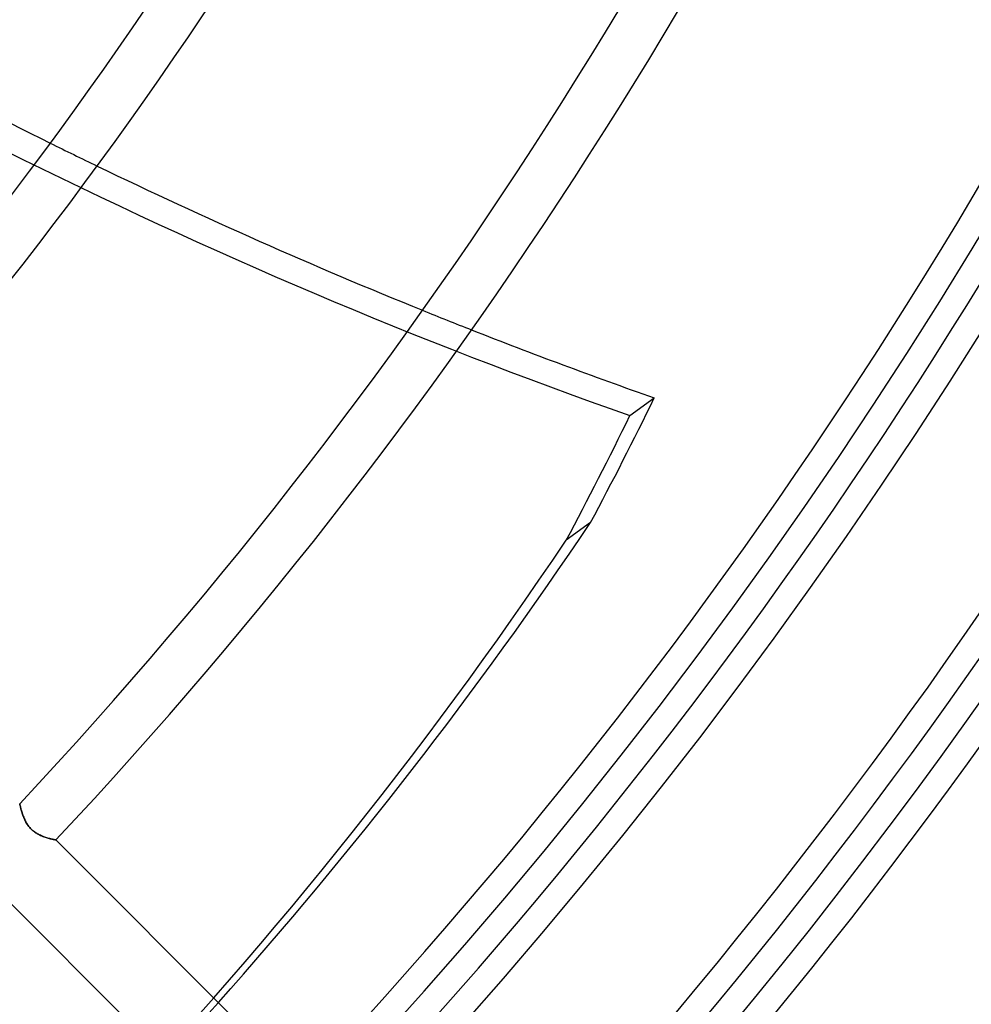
# Model space of a CAD drawing. Header units: millimetres. Extents: x -156 to 156, y -156 to 156.
# Tile 58 of 68: x 67 to 86, y -67 to -47. Entities that reach past the tile are written whole.
import ezdxf

# ---------------------------------------------------------------- set-up
doc = ezdxf.new("R2010")
doc.units = ezdxf.units.MM
doc.layers.add('MAIN-1', color=7, linetype='Continuous')

msp = doc.modelspace()

# ---------------------------------------------------------------- linework, layer by layer
at = {"layer": 'MAIN-1'}
for p, q in [((78.839, -55.109), (79.314, -54.764)), ((78.072, -57.197), (77.597, -57.542)), ((66.928, -62.687), (66.928, -62.686)), ((66.928, -62.686), (66.928, -62.687)), ((66.928, -62.687), (66.929, -62.689)), ((66.929, -62.689), (66.928, -62.687)), ((66.93, -62.694), (66.929, -62.689)), ((66.929, -62.689), (66.93, -62.694)), ((66.932, -62.701), (66.93, -62.694)), ((66.93, -62.694), (66.931, -62.7)), ((66.931, -62.7), (66.933, -62.709)), ((66.933, -62.709), (66.932, -62.701)), ((66.936, -62.719), (66.933, -62.709)), ((66.933, -62.709), (66.935, -62.718)), ((66.935, -62.718), (66.938, -62.73)), ((66.938, -62.73), (66.936, -62.719)), ((66.941, -62.743), (66.938, -62.73)), ((66.938, -62.73), (66.941, -62.743)), ((66.945, -62.758), (66.941, -62.743)), ((66.941, -62.743), (66.945, -62.757)), ((66.945, -62.757), (66.948, -62.773)), ((66.949, -62.773), (66.945, -62.758)), ((66.948, -62.773), (66.953, -62.789)), ((66.953, -62.79), (66.949, -62.773)), ((66.953, -62.789), (66.958, -62.807)), ((66.958, -62.808), (66.953, -62.79)), ((66.958, -62.807), (66.963, -62.826)), ((66.963, -62.827), (66.958, -62.808)), ((66.963, -62.826), (66.969, -62.845)), ((66.969, -62.847), (66.963, -62.827)), ((66.969, -62.845), (66.975, -62.866)), ((66.975, -62.867), (66.969, -62.847)), ((66.975, -62.866), (66.982, -62.887)), ((66.982, -62.888), (66.975, -62.867)), ((66.982, -62.887), (66.989, -62.908)), ((66.99, -62.91), (66.982, -62.888)), ((66.989, -62.908), (66.997, -62.93)), ((66.998, -62.931), (66.99, -62.91)), ((66.997, -62.93), (67.006, -62.951)), ((67.007, -62.954), (66.998, -62.931)), ((67.006, -62.951), (67.016, -62.974)), ((67.017, -62.976), (67.007, -62.954)), ((67.016, -62.974), (67.026, -62.996)), ((67.027, -62.998), (67.017, -62.976)), ((67.026, -62.996), (67.037, -63.018)), ((67.038, -63.02), (67.027, -62.998)), ((67.037, -63.018), (67.049, -63.041)), ((67.05, -63.043), (67.038, -63.02)), ((67.049, -63.041), (67.062, -63.063)), ((67.063, -63.065), (67.05, -63.043)), ((67.062, -63.063), (67.076, -63.085)), ((67.077, -63.087), (67.063, -63.065)), ((67.076, -63.085), (67.091, -63.107)), ((67.091, -63.108), (67.077, -63.087)), ((67.091, -63.107), (67.107, -63.129)), ((67.108, -63.13), (67.091, -63.108)), ((67.107, -63.129), (67.124, -63.149)), ((67.124, -63.15), (67.108, -63.13)), ((67.124, -63.149), (67.142, -63.169)), ((67.142, -63.17), (67.124, -63.15)), ((67.142, -63.169), (67.161, -63.188)), ((67.161, -63.188), (67.142, -63.17)), ((67.181, -63.206), (67.161, -63.188)), ((67.161, -63.188), (67.181, -63.206)), ((67.201, -63.223), (67.181, -63.206)), ((67.181, -63.206), (67.202, -63.223)), ((67.222, -63.239), (67.201, -63.223)), ((67.202, -63.223), (67.223, -63.24)), ((67.244, -63.254), (67.222, -63.239)), ((67.223, -63.24), (67.245, -63.254)), ((67.266, -63.267), (67.244, -63.254)), ((67.245, -63.254), (67.267, -63.268)), ((67.288, -63.28), (67.266, -63.267)), ((67.267, -63.268), (67.29, -63.281)), ((67.31, -63.292), (67.288, -63.28)), ((67.29, -63.281), (67.312, -63.293)), ((67.332, -63.302), (67.31, -63.292)), ((67.312, -63.293), (67.335, -63.304)), ((67.354, -63.312), (67.332, -63.302)), ((67.335, -63.304), (67.357, -63.314)), ((67.376, -63.321), (67.354, -63.312)), ((67.357, -63.314), (67.38, -63.323)), ((67.397, -63.33), (67.376, -63.321)), ((67.38, -63.323), (67.402, -63.331)), ((67.419, -63.337), (67.397, -63.33)), ((67.402, -63.331), (67.423, -63.339)), ((67.44, -63.344), (67.419, -63.337)), ((67.423, -63.339), (67.444, -63.346)), ((67.46, -63.351), (67.44, -63.344)), ((67.444, -63.346), (67.464, -63.352)), ((67.48, -63.357), (67.46, -63.351)), ((67.464, -63.352), (67.484, -63.358)), ((67.5, -63.362), (67.48, -63.357)), ((67.484, -63.358), (67.503, -63.363)), ((67.518, -63.367), (67.5, -63.362)), ((67.503, -63.363), (67.521, -63.368)), ((67.535, -63.371), (67.518, -63.367)), ((67.521, -63.368), (67.537, -63.372)), ((67.552, -63.375), (67.535, -63.371)), ((67.537, -63.372), (67.553, -63.376)), ((67.567, -63.379), (67.552, -63.375)), ((67.553, -63.376), (67.568, -63.379)), ((67.581, -63.382), (67.567, -63.379)), ((67.568, -63.379), (67.582, -63.382)), ((67.593, -63.385), (67.581, -63.382)), ((67.582, -63.382), (67.594, -63.385)), ((67.604, -63.387), (67.593, -63.385)), ((67.594, -63.385), (67.605, -63.387)), ((67.614, -63.389), (67.604, -63.387)), ((67.605, -63.387), (67.614, -63.389)), ((67.622, -63.39), (67.614, -63.389)), ((67.614, -63.389), (67.622, -63.39)), ((67.628, -63.392), (67.622, -63.39)), ((67.622, -63.39), (67.628, -63.392)), ((67.632, -63.392), (67.628, -63.392)), ((67.628, -63.392), (67.632, -63.392)), ((67.635, -63.393), (67.632, -63.392)), ((67.632, -63.392), (67.635, -63.393)), ((67.636, -63.393), (67.635, -63.393)), ((67.635, -63.393), (67.636, -63.393)), ((72.446, -68.204), (67.636, -63.393)), ((66.601, -64.48), (71.41, -69.288))]:
    msp.add_line(p, q, dxfattribs=at)
for radius, start, end in [(101, 270.00002, 89.99998), (100, 270.00002, 89.99998), (105, 179.99998, 0), (101, 270.00002, 0), (100, 270.00002, 0), (76.1, 317.2593, 0), (77.1, 317.22996, 0), (83.9, 317.04914, 0), (84.9, 317.02501, 0), (91.7, 316.87478, 0), (92.7, 316.85456, 0), (99.5, 316.72776, 0), (100.5, 316.6342, 0), (104, 316.65299, 0), (104.5, 316.64509, 0), (105.5, 316.55605, 0), (109.5, 316.4524, 0), (109.5, 316.47028, 0), (109.5, 316.56997, 0), (110.5, 316.47257, 0), (110.5, 316.47257, 0), (110.5, 316.47257, 0)]:
    msp.add_arc((0, 0), radius, start, end, dxfattribs=at)
for centre, major_axis, start_param, end_param in [((90.875, 37.148), (-61.13, 84.138), 1.73342, 2.277912), ((91.35, 37.494), (-61.13, 84.138), 2.077006, 2.146417), ((91.35, 37.494), (-61.13, 84.138), 2.146417, 2.156742), ((91.35, 37.494), (-61.13, 84.138), 2.156742, 2.227871), ((91.35, 37.494), (-61.13, 84.138), 2.227871, 2.238478), ((91.35, 37.494), (-61.13, 84.138), 2.238478, 2.277912), ((0.238, 0.173), (-58.191, 80.093), -2.767764, -2.734888), ((-0.238, -0.173), (58.191, -80.093), 0.373829, 0.406705), ((-17.396, 24.443), (-74.884, 103.069), -2.967385, -2.853863), ((-17.871, 24.098), (74.884, -103.069), 0, 0.28773), ((-17.396, 24.443), (-74.884, 103.069), -2.98185, -2.967385)]:
    msp.add_ellipse(centre, major_axis=major_axis, ratio=0.809017, start_param=start_param, end_param=end_param, dxfattribs=at)

doc.saveas('drawing.dxf')
